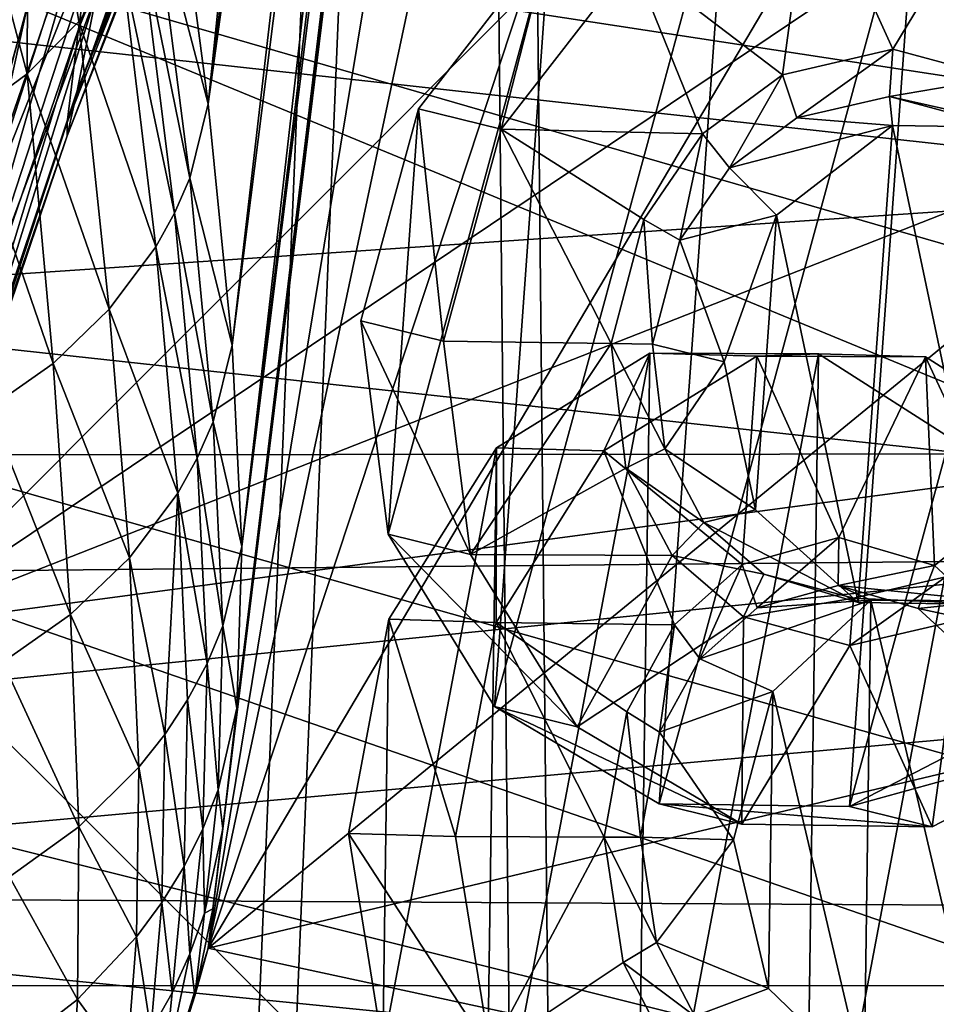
# Model space of a CAD drawing. Header units: metres. Extents: x 0 to 804, y -808 to 0.
# Tile 43 of 105: x 57 to 98, y -335 to -291. Entities that reach past the tile are written whole.
import ezdxf

# ---------------------------------------------------------------- set-up
doc = ezdxf.new("R2010")
doc.units = ezdxf.units.M

msp = doc.modelspace()

# ---------------------------------------------------------------- linework, layer by layer
at = {"layer": 'None'}
for points in [[(91.619003, -120.181267, 1606.41626), (91.638725, -120.020622, 1609.41626), (65.589615, -332.173615, 1607.047974)], [(65.589615, -332.173615, 1607.047974), (91.638725, -120.020622, 1609.41626), (65.802643, -330.438629, 1649.721802)], [(91.638725, -120.020622, 1609.41626), (89.9916, -133.435364, 1660.02124), (65.802643, -330.438629, 1649.721802)], [(65.588158, -332.185455, 1606.41626), (88.442108, -193.731522, 1606.41626), (91.619003, -120.181267, 1606.41626)], [(65.588158, -332.185455, 1606.41626), (91.619003, -120.181267, 1606.41626), (65.589615, -332.173615, 1607.047974)], [(65.802643, -330.438629, 1649.721802), (89.9916, -133.435364, 1660.02124), (66.240631, -326.871552, 1692.280273)], [(89.9916, -133.435364, 1660.02124), (88.020485, -149.486023, 1709.869995), (66.240631, -326.871552, 1692.280273)], [(66.240631, -326.871552, 1692.280273), (88.020485, -149.486023, 1709.869995), (66.87394, -321.490814, 1734.645386)], [(88.020485, -149.486023, 1709.869995), (85.449883, -167.974457, 1758.817749), (66.87394, -321.490814, 1734.645386)], [(66.87394, -321.490814, 1734.645386), (85.449883, -167.974457, 1758.817749), (67.091286, -314.305573, 1776.745361)], [(85.449883, -167.974457, 1758.817749), (83.794205, -176.746902, 1783.432007), (67.091286, -314.305573, 1776.745361)], [(67.091286, -314.305573, 1776.745361), (83.794205, -176.746902, 1783.432007), (81.947868, -184.490448, 1808.370605)], [(67.091286, -314.305573, 1776.745361), (81.947868, -184.490448, 1808.370605), (66.658005, -305.329468, 1818.498657)], [(81.947868, -184.490448, 1808.370605), (79.902351, -191.193146, 1833.586426), (66.658005, -305.329468, 1818.498657)], [(66.658005, -305.329468, 1818.498657), (79.902351, -191.193146, 1833.586426), (65.596977, -294.581665, 1859.820068)], [(79.902351, -191.193146, 1833.586426), (77.650642, -196.846008, 1859.035034), (65.596977, -294.581665, 1859.820068)], [(65.588158, -332.185455, 1606.41626), (89.453751, -219.961105, 1606.41626), (88.442108, -193.731522, 1606.41626)], [(65.596977, -294.581665, 1859.820068), (77.650642, -196.846008, 1859.035034), (75.187645, -201.441833, 1884.67041)], [(65.596977, -294.581665, 1859.820068), (75.187645, -201.441833, 1884.67041), (63.936443, -282.08609, 1900.627319)], [(94.044266, -245.970322, 1606.41626), (89.453751, -219.961105, 1606.41626), (65.588158, -332.185455, 1606.41626)], [(102.015549, -270.656982, 1606.41626), (94.044266, -245.970322, 1606.41626), (65.588158, -332.185455, 1606.41626)], [(64.669792, -256.082184, 1140.964233), (54.935501, -294.194824, 1192.263794), (56.563263, -279.8992, 1140.689209)], [(64.669792, -256.082184, 1140.964233), (62.834412, -271.170074, 1192.432861), (54.935501, -294.194824, 1192.263794)], [(60.965748, -283.143341, 1244.684326), (69.760773, -261.132843, 1244.80603), (59.814461, -291.259888, 1297.666626)], [(69.760773, -261.132843, 1244.80603), (68.440125, -269.637482, 1297.796265), (59.814461, -291.259888, 1297.666626)], [(97.927361, -271.441162, 2021.094849), (51.507221, -268.349792, 2028.815063), (51.507225, -317.873322, 2035.084595)], [(59.814461, -291.259888, 1297.666626), (68.440125, -269.637482, 1297.796265), (59.316051, -295.41687, 1351.100952)], [(68.440125, -269.637482, 1297.796265), (67.818909, -273.950592, 1351.272095), (59.316051, -295.41687, 1351.100952)], [(65.588158, -332.185455, 1606.41626), (111.226799, -294.831787, 1606.41626), (102.015549, -270.656982, 1606.41626)], [(62.834412, -271.170074, 1192.432861), (53.276703, -305.547058, 1244.562744), (54.935501, -294.194824, 1192.263794)], [(60.965748, -283.143341, 1244.684326), (53.276703, -305.547058, 1244.562744), (62.834412, -271.170074, 1192.432861)], [(101.279259, -284.440308, 2022.353271), (97.927361, -271.441162, 2021.094849), (51.507225, -317.873322, 2035.084595)], [(67.765442, -274.529907, 1378.093018), (68.209251, -272.357849, 1404.821655), (59.761429, -294.014008, 1404.606323)], [(68.209251, -272.357849, 1404.821655), (60.635803, -289.623535, 1431.048828), (59.761429, -294.014008, 1404.606323)], [(59.316051, -295.41687, 1351.100952), (67.818909, -273.950592, 1351.272095), (59.306942, -296.005493, 1377.895752)], [(67.818909, -273.950592, 1351.272095), (67.765442, -274.529907, 1378.093018), (59.306942, -296.005493, 1377.895752)], [(221.249893, -292.019714, 664.00946), (210.566864, -274.40625, 664.00946), (29.769123, -288.846954, 664.00946)], [(59.306942, -296.005493, 1377.895752), (67.765442, -274.529907, 1378.093018), (59.761429, -294.014008, 1404.606323)], [(61.681568, -284.071747, 1457.278442), (62.887146, -276.620544, 1483.031006), (55.39505, -299.909546, 1482.906982)], [(62.887146, -276.620544, 1483.031006), (57.55209, -290.14447, 1497.011597), (55.39505, -299.909546, 1482.906982)], [(57.524555, -293.251038, 1898.185791), (57.589066, -276.979004, 1938.893311), (54.078239, -280.275604, 1937.036621)], [(59.82383, -290.925018, 1899.10022), (57.589066, -276.979004, 1938.893311), (57.524555, -293.251038, 1898.185791)], [(61.734753, -288.256226, 1899.838501), (57.589066, -276.979004, 1938.893311), (59.82383, -290.925018, 1899.10022)], [(54.078239, -280.275604, 1937.036621), (54.907005, -295.174744, 1897.114868), (57.524555, -293.251038, 1898.185791)], [(40.749649, -284.530243, 1929.577759), (122.50267, -282.308044, 1976.650635), (125.763535, -297.528656, 1979.861694)], [(65.596977, -294.581665, 1859.820068), (63.936443, -282.08609, 1900.627319), (63.155785, -285.289154, 1900.368164)], [(59.814461, -291.259888, 1297.666626), (52.2841, -313.266785, 1297.537109), (60.965748, -283.143341, 1244.684326)], [(52.2841, -313.266785, 1297.537109), (53.276703, -305.547058, 1244.562744), (60.965748, -283.143341, 1244.684326)], [(54.242065, -306.833618, 1457.091187), (61.681568, -284.071747, 1457.278442), (55.39505, -299.909546, 1482.906982)], [(60.635803, -289.623535, 1431.048828), (61.681568, -284.071747, 1457.278442), (54.242065, -306.833618, 1457.091187)], [(37.899155, -303.468689, 1929.92688), (40.749649, -284.530243, 1929.577759), (125.763535, -297.528656, 1979.861694)], [(51.507225, -317.873322, 2035.084595), (102.85495, -297.715393, 2023.783569), (101.279259, -284.440308, 2022.353271)], [(64.774025, -297.891174, 1859.547485), (63.155785, -285.289154, 1900.368164), (62.514603, -286.807037, 1900.131958)], [(65.596977, -294.581665, 1859.820068), (63.155785, -285.289154, 1900.368164), (64.774025, -297.891174, 1859.547485)], [(64.090462, -299.461151, 1859.330933), (62.514603, -286.807037, 1900.131958), (61.734753, -288.256226, 1899.838501)], [(64.774025, -297.891174, 1859.547485), (62.514603, -286.807037, 1900.131958), (64.090462, -299.461151, 1859.330933)], [(51.506908, -310.210724, 203.288986), (51.508282, -287.269989, 211.371628), (130.585052, -310.162048, 203.132584)], [(51.508282, -287.269989, 211.371628), (125.512344, -287.226807, 211.254379), (130.585052, -310.162048, 203.132584)], [(63.253597, -300.961761, 1859.075928), (61.734753, -288.256226, 1899.838501), (59.82383, -290.925018, 1899.10022)], [(64.090462, -299.461151, 1859.330933), (61.734753, -288.256226, 1899.838501), (63.253597, -300.961761, 1859.075928)], [(29.769123, -288.846954, 664.00946), (21.542414, -329.835541, 664.00946), (230.5896, -310.950287, 664.00946)], [(221.249893, -292.019714, 664.00946), (29.769123, -288.846954, 664.00946), (230.5896, -310.950287, 664.00946)], [(59.761429, -294.014008, 1404.606323), (60.635803, -289.623535, 1431.048828), (52.387619, -316.036987, 1404.390991)], [(60.635803, -289.623535, 1431.048828), (54.242065, -306.833618, 1457.091187), (52.387619, -316.036987, 1404.390991)], [(55.39505, -299.909546, 1482.906982), (57.55209, -290.14447, 1497.011597), (50.73238, -315.430298, 1491.600952)], [(117.304489, -314.785522, 1547.515747), (50.73238, -315.430298, 1491.600952), (57.55209, -290.14447, 1497.011597)], [(109.492439, -289.850616, 1540.443237), (117.304489, -314.785522, 1547.515747), (57.55209, -290.14447, 1497.011597)], [(61.186302, -303.730164, 1858.447021), (59.82383, -290.925018, 1899.10022), (57.524555, -293.251038, 1898.185791)], [(63.253597, -300.961761, 1859.075928), (59.82383, -290.925018, 1899.10022), (61.186302, -303.730164, 1858.447021)], [(59.316051, -295.41687, 1351.100952), (51.897839, -317.25882, 1350.92981), (59.814461, -291.259888, 1297.666626)], [(51.897839, -317.25882, 1350.92981), (52.2841, -313.266785, 1297.537109), (59.814461, -291.259888, 1297.666626)], [(54.907005, -295.174744, 1897.114868), (58.681091, -306.149628, 1857.669678), (57.524555, -293.251038, 1898.185791)], [(57.524555, -293.251038, 1898.185791), (58.681091, -306.149628, 1857.669678), (61.186302, -303.730164, 1858.447021)], [(59.761429, -294.014008, 1404.606323), (52.387619, -316.036987, 1404.390991), (59.306942, -296.005493, 1377.895752)], [(66.658005, -305.329468, 1818.498657), (65.596977, -294.581665, 1859.820068), (64.774025, -297.891174, 1859.547485)], [(118.564713, -319.576477, 1606.41626), (111.226799, -294.831787, 1606.41626), (65.588158, -332.185455, 1606.41626)], [(51.927769, -317.852356, 1377.698486), (51.897839, -317.25882, 1350.92981), (59.316051, -295.41687, 1351.100952)], [(59.306942, -296.005493, 1377.895752), (51.927769, -317.852356, 1377.698486), (59.316051, -295.41687, 1351.100952)], [(55.820549, -308.160889, 1856.758423), (58.681091, -306.149628, 1857.669678), (54.907005, -295.174744, 1897.114868)], [(52.387619, -316.036987, 1404.390991), (51.927769, -317.852356, 1377.698486), (59.306942, -296.005493, 1377.895752)], [(37.899155, -303.468689, 1929.92688), (125.763535, -297.528656, 1979.861694), (126.621521, -313.122559, 1982.754639)], [(102.648674, -311.06076, 2025.353882), (102.85495, -297.715393, 2023.783569), (51.507225, -317.873322, 2035.084595)], [(65.812973, -308.747192, 1818.193359), (64.774025, -297.891174, 1859.547485), (64.090462, -299.461151, 1859.330933)], [(66.658005, -305.329468, 1818.498657), (64.774025, -297.891174, 1859.547485), (65.812973, -308.747192, 1818.193359)], [(65.109337, -310.371826, 1817.991577), (64.090462, -299.461151, 1859.330933), (63.253597, -300.961761, 1859.075928)], [(65.812973, -308.747192, 1818.193359), (64.090462, -299.461151, 1859.330933), (65.109337, -310.371826, 1817.991577)], [(64.243782, -311.927643, 1817.773682), (63.253597, -300.961761, 1859.075928), (61.186302, -303.730164, 1858.447021)], [(65.109337, -310.371826, 1817.991577), (63.253597, -300.961761, 1859.075928), (64.243782, -311.927643, 1817.773682)], [(35.377693, -322.364014, 1931.973755), (37.899155, -303.468689, 1929.92688), (126.621521, -313.122559, 1982.754639)], [(58.681091, -306.149628, 1857.669678), (62.089844, -314.806335, 1817.254761), (61.186302, -303.730164, 1858.447021)], [(61.186302, -303.730164, 1858.447021), (62.089844, -314.806335, 1817.254761), (64.243782, -311.927643, 1817.773682)], [(67.091286, -314.305573, 1776.745361), (66.658005, -305.329468, 1818.498657), (65.812973, -308.747192, 1818.193359)], [(58.681091, -306.149628, 1857.669678), (55.820549, -308.160889, 1856.758423), (59.459244, -317.333099, 1816.61499)], [(62.089844, -314.806335, 1817.254761), (58.681091, -306.149628, 1857.669678), (59.459244, -317.333099, 1816.61499)], [(59.459244, -317.333099, 1816.61499), (55.820549, -308.160889, 1856.758423), (56.440907, -319.449127, 1815.86438)], [(66.243179, -317.833679, 1776.397827), (65.812973, -308.747192, 1818.193359), (65.109337, -310.371826, 1817.991577)], [(67.091286, -314.305573, 1776.745361), (65.812973, -308.747192, 1818.193359), (66.243179, -317.833679, 1776.397827)], [(51.505402, -333.866058, 196.842499), (51.506908, -310.210724, 203.288986), (134.651291, -333.839661, 196.71907)], [(51.506908, -310.210724, 203.288986), (130.585052, -310.162048, 203.132584), (134.651291, -333.839661, 196.71907)], [(65.540863, -319.515808, 1776.207886), (65.109337, -310.371826, 1817.991577), (64.243782, -311.927643, 1817.773682)], [(66.243179, -317.833679, 1776.397827), (65.109337, -310.371826, 1817.991577), (65.540863, -319.515808, 1776.207886)], [(230.5896, -310.950287, 664.00946), (21.542414, -329.835541, 664.00946), (238.372696, -331.048981, 664.00946)], [(98.380005, -364.647919, 2030.431641), (102.648674, -311.06076, 2025.353882), (51.507225, -317.873322, 2035.084595)], [(62.089844, -314.806335, 1817.254761), (63.657608, -322.671204, 1775.832397), (64.243782, -311.927643, 1817.773682)], [(63.657608, -322.671204, 1775.832397), (64.674301, -321.130768, 1776.026245), (64.243782, -311.927643, 1817.773682)], [(64.243782, -311.927643, 1817.773682), (64.674301, -321.130768, 1776.026245), (65.540863, -319.515808, 1776.207886)], [(35.377693, -322.364014, 1931.973755), (126.621521, -313.122559, 1982.754639), (123.580978, -344.390259, 1987.365723)], [(66.87394, -321.490814, 1734.645386), (67.091286, -314.305573, 1776.745361), (66.243179, -317.833679, 1776.397827)], [(117.304489, -314.785522, 1547.515747), (123.201004, -340.560608, 1553.07605), (50.73238, -315.430298, 1491.600952)], [(59.459244, -317.333099, 1816.61499), (62.503632, -324.130341, 1775.616333), (62.089844, -314.806335, 1817.254761)], [(62.503632, -324.130341, 1775.616333), (63.657608, -322.671204, 1775.832397), (62.089844, -314.806335, 1817.254761)], [(123.201004, -340.560608, 1553.07605), (44.751545, -341.58139, 1487.285645), (50.73238, -315.430298, 1491.600952)], [(56.440907, -319.449127, 1815.86438), (59.83065, -326.777863, 1775.112915), (59.459244, -317.333099, 1816.61499)], [(59.83065, -326.777863, 1775.112915), (62.503632, -324.130341, 1775.616333), (59.459244, -317.333099, 1816.61499)], [(66.040413, -325.131836, 1734.255615), (66.243179, -317.833679, 1776.397827), (65.540863, -319.515808, 1776.207886)], [(66.87394, -321.490814, 1734.645386), (66.243179, -317.833679, 1776.397827), (66.040413, -325.131836, 1734.255615)], [(98.380005, -364.647919, 2030.431641), (51.507225, -317.873322, 2035.084595), (51.507233, -367.649658, 2038.852661)], [(56.743958, -329.014557, 1774.521606), (59.83065, -326.777863, 1775.112915), (56.440907, -319.449127, 1815.86438)], [(64.674301, -321.130768, 1776.026245), (65.359734, -326.874451, 1734.077026), (65.540863, -319.515808, 1776.207886)], [(65.540863, -319.515808, 1776.207886), (65.359734, -326.874451, 1734.077026), (66.040413, -325.131836, 1734.255615)], [(123.961349, -344.767059, 1606.41626), (118.564713, -319.576477, 1606.41626), (65.588158, -332.185455, 1606.41626)], [(64.518951, -328.55249, 1733.930664), (64.674301, -321.130768, 1776.026245), (63.657608, -322.671204, 1775.832397)], [(64.674301, -321.130768, 1776.026245), (64.518951, -328.55249, 1733.930664), (65.359734, -326.874451, 1734.077026)], [(66.240631, -326.871552, 1692.280273), (66.87394, -321.490814, 1734.645386), (66.040413, -325.131836, 1734.255615)], [(31.526579, -360.235809, 1936.700195), (35.377693, -322.364014, 1931.973755), (123.580978, -344.390259, 1987.365723)], [(63.529182, -330.157959, 1733.785889), (63.657608, -322.671204, 1775.832397), (62.503632, -324.130341, 1775.616333)], [(64.518951, -328.55249, 1733.930664), (63.657608, -322.671204, 1775.832397), (63.529182, -330.157959, 1733.785889)], [(62.40102, -331.683289, 1733.627197), (62.503632, -324.130341, 1775.616333), (59.83065, -326.777863, 1775.112915)], [(63.529182, -330.157959, 1733.785889), (62.503632, -324.130341, 1775.616333), (62.40102, -331.683289, 1733.627197)], [(65.359734, -326.874451, 1734.077026), (65.43058, -330.628265, 1691.851929), (66.040413, -325.131836, 1734.255615)], [(66.040413, -325.131836, 1734.255615), (65.43058, -330.628265, 1691.851929), (66.240631, -326.871552, 1692.280273)], [(59.83065, -326.777863, 1775.112915), (56.743958, -329.014557, 1774.521606), (59.770374, -334.464355, 1733.256958)], [(59.770374, -334.464355, 1733.256958), (62.40102, -331.683289, 1733.627197), (59.83065, -326.777863, 1775.112915)], [(64.518951, -328.55249, 1733.930664), (64.782097, -332.434387, 1691.684448), (65.359734, -326.874451, 1734.077026)], [(65.359734, -326.874451, 1734.077026), (64.782097, -332.434387, 1691.684448), (65.43058, -330.628265, 1691.851929)], [(65.43058, -330.628265, 1691.851929), (65.802643, -330.438629, 1649.721802), (66.240631, -326.871552, 1692.280273)], [(63.98156, -334.179413, 1691.571411), (64.518951, -328.55249, 1733.930664), (63.529182, -330.157959, 1733.785889)], [(63.98156, -334.179413, 1691.571411), (64.782097, -332.434387, 1691.684448), (64.518951, -328.55249, 1733.930664)], [(56.743958, -329.014557, 1774.521606), (56.708183, -336.835907, 1732.821045), (59.770374, -334.464355, 1733.256958)], [(21.542414, -329.835541, 664.00946), (18.532497, -371.53363, 664.009521), (248.535889, -373.943481, 664.00946)], [(21.542414, -329.835541, 664.00946), (244.407791, -352.123718, 664.00946), (238.372696, -331.048981, 664.00946)], [(244.407791, -352.123718, 664.00946), (21.542414, -329.835541, 664.00946), (248.535889, -373.943481, 664.00946)], [(63.036797, -335.854431, 1691.473389), (63.529182, -330.157959, 1733.785889), (62.40102, -331.683289, 1733.627197)], [(63.98156, -334.179413, 1691.571411), (63.529182, -330.157959, 1733.785889), (63.036797, -335.854431, 1691.473389)], [(65.589615, -332.173615, 1607.047974), (65.802643, -330.438629, 1649.721802), (65.004776, -334.314148, 1649.272217)], [(65.004776, -334.314148, 1649.272217), (65.802643, -330.438629, 1649.721802), (65.43058, -330.628265, 1691.851929)], [(64.782097, -332.434387, 1691.684448), (65.004776, -334.314148, 1649.272217), (65.43058, -330.628265, 1691.851929)], [(61.955776, -337.451141, 1691.369629), (62.40102, -331.683289, 1733.627197), (59.770374, -334.464355, 1733.256958)], [(63.036797, -335.854431, 1691.473389), (62.40102, -331.683289, 1733.627197), (61.955776, -337.451141, 1691.369629)], [(123.961349, -344.767059, 1606.41626), (65.588158, -332.185455, 1606.41626), (62.734837, -341.381683, 1606.41626)], [(65.588158, -332.185455, 1606.41626), (65.004776, -334.314148, 1649.272217), (62.734837, -341.381683, 1606.41626)], [(65.588158, -332.185455, 1606.41626), (65.589615, -332.173615, 1607.047974), (65.004776, -334.314148, 1649.272217)], [(65.004776, -334.314148, 1649.272217), (64.782097, -332.434387, 1691.684448), (63.60133, -338.002533, 1649.039551)], [(64.782097, -332.434387, 1691.684448), (63.98156, -334.179413, 1691.571411), (63.60133, -338.002533, 1649.039551)], [(51.505123, -358.106781, 192.135345), (51.505402, -333.866058, 196.842499), (137.623352, -358.098541, 192.082504)], [(51.505402, -333.866058, 196.842499), (134.651291, -333.839661, 196.71907), (137.623352, -358.098541, 192.082504)], [(59.770374, -334.464355, 1733.256958), (56.708183, -336.835907, 1732.821045), (59.418037, -340.377441, 1691.127808)], [(59.418037, -340.377441, 1691.127808), (61.955776, -337.451141, 1691.369629), (59.770374, -334.464355, 1733.256958)], [(65.004776, -334.314148, 1649.272217), (63.60133, -338.002533, 1649.039551), (62.734837, -341.381683, 1606.41626)], [(63.60133, -338.002533, 1649.039551), (63.98156, -334.179413, 1691.571411), (63.036797, -335.854431, 1691.473389)]]:
    msp.add_3dface(points, dxfattribs=at)
at = {"layer": 'None012311'}
for points in [[(78.546486, -118.575203, 117.953323), (52.504356, -59.607479, 163.059708), (52.504345, -744.686096, 163.059708)], [(50.772308, -61.568432, 160.059708), (76.834984, -120.582596, 114.917824), (50.772308, -742.989197, 160.059708)], [(84.22982, -682.522278, 108.109589), (78.546486, -118.575203, 117.953323), (52.504345, -744.686096, 163.059708)], [(78.546486, -118.575203, 117.953323), (402.01651, -605.043579, 109.461983), (725.485901, -118.575211, 117.953323)], [(84.22982, -682.522278, 108.109589), (355.943726, -624.124634, 109.128922), (78.546486, -118.575203, 117.953323)], [(355.943726, -624.124634, 109.128922), (367.6427, -614.846802, 109.290871), (78.546486, -118.575203, 117.953323)], [(78.546486, -118.575203, 117.953323), (367.6427, -614.846802, 109.290871), (378.033203, -609.617432, 109.382149)], [(378.033203, -609.617432, 109.382149), (390.160004, -606.131226, 109.443001), (78.546486, -118.575203, 117.953323)], [(390.160004, -606.131226, 109.443001), (402.01651, -605.043579, 109.461983), (78.546486, -118.575203, 117.953323)], [(76.834984, -120.582596, 114.917824), (82.481255, -680.857727, 105.138191), (50.772308, -742.989197, 160.059708)], [(377.245544, -607.575745, 106.417328), (366.514679, -612.976318, 106.323059), (76.834984, -120.582596, 114.917824)], [(366.514679, -612.976318, 106.323059), (354.430603, -622.559387, 106.155792), (76.834984, -120.582596, 114.917824)], [(76.834984, -120.582596, 114.917824), (354.430603, -622.559387, 106.155792), (82.481255, -680.857727, 105.138191)], [(76.834984, -120.582596, 114.917824), (727.197449, -120.582596, 114.917824), (402.01651, -602.851624, 106.499786)], [(402.01651, -602.851624, 106.499786), (389.77063, -603.975037, 106.480179), (76.834984, -120.582596, 114.917824)], [(389.77063, -603.975037, 106.480179), (377.245544, -607.575745, 106.417328), (76.834984, -120.582596, 114.917824)]]:
    msp.add_3dface(points, dxfattribs=at)
at = {"layer": 'None012334'}
for points in [[(85.267426, -305.68454, 1522.749756), (77.948563, -344.298798, 1517.56189), (84.655724, -348.573853, 1523.271606)], [(85.267426, -305.68454, 1522.749756), (78.43911, -309.904266, 1517.143433), (77.948563, -344.298798, 1517.56189)], [(83.213234, -310.04184, 1511.432251), (78.43911, -309.904266, 1517.143433), (85.267426, -305.68454, 1522.749756)], [(90.041557, -305.822144, 1517.038452), (83.213234, -310.04184, 1511.432251), (85.267426, -305.68454, 1522.749756)], [(90.041557, -305.822144, 1517.038452), (89.385666, -315.105347, 1516.713867), (83.213234, -310.04184, 1511.432251)], [(92.779053, -305.715271, 1529.029541), (85.267426, -305.68454, 1522.749756), (84.655724, -348.573853, 1523.271606)], [(92.779053, -305.715271, 1529.029541), (84.655724, -348.573853, 1523.271606), (92.167343, -348.604584, 1529.551514)], [(90.041557, -305.822144, 1517.038452), (85.267426, -305.68454, 1522.749756), (92.779053, -305.715271, 1529.029541)], [(93.682304, -313.904968, 1520.276611), (89.385666, -315.105347, 1516.713867), (90.041557, -305.822144, 1517.038452)], [(97.553177, -305.852844, 1523.318359), (90.041557, -305.822144, 1517.038452), (92.779053, -305.715271, 1529.029541)], [(97.553177, -305.852844, 1523.318359), (93.682304, -313.904968, 1520.276611), (90.041557, -305.822144, 1517.038452)], [(99.486214, -309.990326, 1534.739258), (92.779053, -305.715271, 1529.029541), (92.167343, -348.604584, 1529.551514)], [(97.553177, -305.852844, 1523.318359), (92.779053, -305.715271, 1529.029541), (99.486214, -309.990326, 1534.739258)], [(97.944199, -315.14035, 1523.869019), (93.682304, -313.904968, 1520.276611), (97.553177, -305.852844, 1523.318359)], [(104.260338, -310.127899, 1529.027954), (97.944199, -315.14035, 1523.869019), (97.553177, -305.852844, 1523.318359)], [(104.260338, -310.127899, 1529.027954), (97.553177, -305.852844, 1523.318359), (99.486214, -309.990326, 1534.739258)], [(78.43911, -309.904266, 1517.143433), (73.374298, -336.626129, 1513.553345), (77.948563, -344.298798, 1517.56189)], [(78.43911, -309.904266, 1517.143433), (73.64653, -317.538605, 1513.321167), (73.374298, -336.626129, 1513.553345)], [(78.420662, -317.676208, 1507.609863), (73.64653, -317.538605, 1513.321167), (78.43911, -309.904266, 1517.143433)], [(83.213234, -310.04184, 1511.432251), (78.420662, -317.676208, 1507.609863), (78.43911, -309.904266, 1517.143433)], [(83.213234, -310.04184, 1511.432251), (86.368103, -317.793365, 1514.256226), (78.420662, -317.676208, 1507.609863)], [(89.385666, -315.105347, 1516.713867), (86.368103, -317.793365, 1514.256226), (83.213234, -310.04184, 1511.432251)], [(99.486214, -309.990326, 1534.739258), (92.167343, -348.604584, 1529.551514), (98.995667, -344.384857, 1535.157715)], [(100.884743, -317.852722, 1526.392334), (97.944199, -315.14035, 1523.869019), (104.260338, -310.127899, 1529.027954)], [(90.047523, -317.033691, 1517.313599), (89.385666, -315.105347, 1516.713867), (93.682304, -313.904968, 1520.276611)], [(93.651985, -316.029694, 1520.30249), (90.047523, -317.033691, 1517.313599), (93.682304, -313.904968, 1520.276611)], [(93.651985, -316.029694, 1520.30249), (93.682304, -313.904968, 1520.276611), (97.944199, -315.14035, 1523.869019)], [(87.499504, -319.300476, 1515.238281), (86.368103, -317.793365, 1514.256226), (89.385666, -315.105347, 1516.713867)], [(90.047523, -317.033691, 1517.313599), (87.499504, -319.300476, 1515.238281), (89.385666, -315.105347, 1516.713867)], [(97.227386, -317.063049, 1523.316162), (93.651985, -316.029694, 1520.30249), (97.944199, -315.14035, 1523.869019)], [(97.227386, -317.063049, 1523.316162), (97.944199, -315.14035, 1523.869019), (100.884743, -317.852722, 1526.392334)], [(95.11731, -316.693817, 1513.126709), (90.047523, -317.033691, 1517.313599), (93.651985, -316.029694, 1520.30249)], [(100.451195, -316.715637, 1517.585938), (93.651985, -316.029694, 1520.30249), (97.227386, -317.063049, 1523.316162)], [(100.451195, -316.715637, 1517.585938), (95.11731, -316.693817, 1513.126709), (93.651985, -316.029694, 1520.30249)], [(90.047523, -317.033691, 1517.313599), (95.11731, -316.693817, 1513.126709), (87.499504, -319.300476, 1515.238281)], [(95.11731, -316.693817, 1513.126709), (90.743835, -320.761963, 1509.568848), (87.499504, -319.300476, 1515.238281)], [(94.812187, -338.08728, 1513.387085), (90.743835, -320.761963, 1509.568848), (95.11731, -316.693817, 1513.126709)], [(100.146072, -338.1091, 1517.846313), (94.812187, -338.08728, 1513.387085), (95.11731, -316.693817, 1513.126709)], [(100.146072, -338.1091, 1517.846313), (95.11731, -316.693817, 1513.126709), (100.451195, -316.715637, 1517.585938)], [(99.710449, -319.350433, 1525.446899), (100.451195, -316.715637, 1517.585938), (97.227386, -317.063049, 1523.316162)], [(99.710449, -319.350433, 1525.446899), (97.227386, -317.063049, 1523.316162), (100.884743, -317.852722, 1526.392334)], [(76.613045, -327.213135, 1506.328613), (71.838921, -327.075531, 1512.039795), (73.64653, -317.538605, 1513.321167)], [(73.64653, -317.538605, 1513.321167), (71.838921, -327.075531, 1512.039795), (73.374298, -336.626129, 1513.553345)], [(78.420662, -317.676208, 1507.609863), (76.613045, -327.213135, 1506.328613), (73.64653, -317.538605, 1513.321167)], [(83.2267, -327.240173, 1511.857788), (76.613045, -327.213135, 1506.328613), (78.420662, -317.676208, 1507.609863)], [(86.368103, -317.793365, 1514.256226), (84.240761, -321.667236, 1512.571167), (78.420662, -317.676208, 1507.609863)], [(78.420662, -317.676208, 1507.609863), (84.240761, -321.667236, 1512.571167), (83.2267, -327.240173, 1511.857788)], [(85.705452, -322.571625, 1513.817383), (84.240761, -321.667236, 1512.571167), (86.368103, -317.793365, 1514.256226)], [(87.499504, -319.300476, 1515.238281), (85.705452, -322.571625, 1513.817383), (86.368103, -317.793365, 1514.256226)], [(87.499504, -319.300476, 1515.238281), (90.743835, -320.761963, 1509.568848), (85.705452, -322.571625, 1513.817383)], [(90.743835, -320.761963, 1509.568848), (88.997246, -327.36615, 1508.267944), (85.705452, -322.571625, 1513.817383)], [(90.555252, -333.983856, 1509.729736), (88.997246, -327.36615, 1508.267944), (90.743835, -320.761963, 1509.568848)], [(94.812187, -338.08728, 1513.387085), (90.555252, -333.983856, 1509.729736), (90.743835, -320.761963, 1509.568848)], [(84.857056, -327.246826, 1513.220825), (83.2267, -327.240173, 1511.857788), (84.240761, -321.667236, 1512.571167)], [(85.705452, -322.571625, 1513.817383), (84.857056, -327.246826, 1513.220825), (84.240761, -321.667236, 1512.571167)], [(85.705452, -322.571625, 1513.817383), (88.997246, -327.36615, 1508.267944), (84.857056, -327.246826, 1513.220825)], [(73.374298, -336.626129, 1513.553345), (71.838921, -327.075531, 1512.039795), (78.148422, -336.763733, 1507.842163)], [(71.838921, -327.075531, 1512.039795), (76.613045, -327.213135, 1506.328613), (78.148422, -336.763733, 1507.842163)], [(78.148422, -336.763733, 1507.842163), (76.613045, -327.213135, 1506.328613), (83.2267, -327.240173, 1511.857788)], [(84.081688, -332.82077, 1512.706909), (78.148422, -336.763733, 1507.842163), (83.2267, -327.240173, 1511.857788)], [(84.081688, -332.82077, 1512.706909), (83.2267, -327.240173, 1511.857788), (85.571999, -331.928467, 1513.931274)], [(83.2267, -327.240173, 1511.857788), (84.857056, -327.246826, 1513.220825), (85.571999, -331.928467, 1513.931274)], [(85.571999, -331.928467, 1513.931274), (84.857056, -327.246826, 1513.220825), (88.997246, -327.36615, 1508.267944)], [(90.555252, -333.983856, 1509.729736), (85.571999, -331.928467, 1513.931274), (88.997246, -327.36615, 1508.267944)], [(84.081688, -332.82077, 1512.706909), (85.571999, -331.928467, 1513.931274), (87.272545, -335.213867, 1515.431885)], [(87.272545, -335.213867, 1515.431885), (85.571999, -331.928467, 1513.931274), (90.555252, -333.983856, 1509.729736)], [(78.148422, -336.763733, 1507.842163), (84.081688, -332.82077, 1512.706909), (86.098282, -336.711548, 1514.486328)], [(86.098282, -336.711548, 1514.486328), (84.081688, -332.82077, 1512.706909), (87.272545, -335.213867, 1515.431885)], [(94.812187, -338.08728, 1513.387085), (87.272545, -335.213867, 1515.431885), (90.555252, -333.983856, 1509.729736)]]:
    msp.add_3dface(points, dxfattribs=at)
at = {"layer": 'None012335'}
for points in [[(88.747932, -283.178223, 1957.867065), (78.346588, -321.427673, 1957.293945), (85.685295, -325.753693, 1962.120117)], [(88.747932, -283.178223, 1957.867065), (80.802635, -287.284821, 1953.883301), (78.346588, -321.427673, 1957.293945)], [(97.229919, -283.299957, 1962.756226), (88.747932, -283.178223, 1957.867065), (85.685295, -325.753693, 1962.120117)], [(97.229919, -283.299957, 1962.756226), (85.685295, -325.753693, 1962.120117), (94.16729, -325.875427, 1967.009155)], [(104.568634, -287.625946, 1967.582275), (97.229919, -283.299957, 1962.756226), (94.16729, -325.875427, 1967.009155)], [(92.428596, -284.083099, 1951.458984), (91.174477, -293.292023, 1952.039063), (84.483299, -288.189697, 1947.475342)], [(96.093513, -292.152405, 1954.703613), (91.174477, -293.292023, 1952.039063), (92.428596, -284.083099, 1951.458984)], [(100.910591, -284.204865, 1956.348145), (96.093513, -292.152405, 1954.703613), (92.428596, -284.083099, 1951.458984)], [(100.838615, -293.430756, 1957.609619), (96.093513, -292.152405, 1954.703613), (100.910591, -284.204865, 1956.348145)], [(80.802635, -287.284821, 1953.883301), (73.604675, -313.754272, 1953.486816), (78.346588, -321.427673, 1957.293945)], [(80.802635, -287.284821, 1953.883301), (74.967674, -294.806396, 1951.593994), (73.604675, -313.754272, 1953.486816)], [(78.648346, -295.711304, 1945.185913), (74.967674, -294.806396, 1951.593994), (80.802635, -287.284821, 1953.883301)], [(84.483299, -288.189697, 1947.475342), (78.648346, -295.711304, 1945.185913), (80.802635, -287.284821, 1953.883301)], [(104.568634, -287.625946, 1967.582275), (94.16729, -325.875427, 1967.009155), (102.112587, -321.768829, 1970.99292)], [(84.483299, -288.189697, 1947.475342), (87.617767, -295.924194, 1950.36792), (78.648346, -295.711304, 1945.185913)], [(91.174477, -293.292023, 1952.039063), (87.617767, -295.924194, 1950.36792), (84.483299, -288.189697, 1947.475342)], [(91.815353, -295.21463, 1952.678711), (91.174477, -293.292023, 1952.039063), (96.093513, -292.152405, 1954.703613)], [(95.94178, -294.261566, 1954.914307), (91.815353, -295.21463, 1952.678711), (96.093513, -292.152405, 1954.703613)], [(95.94178, -294.261566, 1954.914307), (96.093513, -292.152405, 1954.703613), (100.838615, -293.430756, 1957.609619)], [(88.812248, -297.434265, 1951.267212), (87.617767, -295.924194, 1950.36792), (91.174477, -293.292023, 1952.039063)], [(91.815353, -295.21463, 1952.678711), (88.812248, -297.434265, 1951.267212), (91.174477, -293.292023, 1952.039063)], [(99.922722, -295.330994, 1957.351929), (95.94178, -294.261566, 1954.914307), (100.838615, -293.430756, 1957.609619)], [(96.082558, -295.554749, 1947.676392), (91.815353, -295.21463, 1952.678711), (95.94178, -294.261566, 1954.914307)], [(102.105484, -295.641205, 1951.148071), (95.94178, -294.261566, 1954.914307), (99.922722, -295.330994, 1957.351929)], [(102.105484, -295.641205, 1951.148071), (96.082558, -295.554749, 1947.676392), (95.94178, -294.261566, 1954.914307)], [(76.079422, -305.158142, 1945.044434), (72.398758, -304.253235, 1951.452393), (74.967674, -294.806396, 1951.593994)], [(74.967674, -294.806396, 1951.593994), (72.398758, -304.253235, 1951.452393), (73.604675, -313.754272, 1953.486816)], [(78.648346, -295.711304, 1945.185913), (76.079422, -305.158142, 1945.044434), (74.967674, -294.806396, 1951.593994)], [(91.815353, -295.21463, 1952.678711), (96.082558, -295.554749, 1947.676392), (88.812248, -297.434265, 1951.267212)], [(83.547432, -305.26532, 1949.348999), (76.079422, -305.158142, 1945.044434), (78.648346, -295.711304, 1945.185913)], [(87.617767, -295.924194, 1950.36792), (85.000908, -299.744507, 1949.404297), (78.648346, -295.711304, 1945.185913)], [(78.648346, -295.711304, 1945.185913), (85.000908, -299.744507, 1949.404297), (83.547432, -305.26532, 1949.348999)], [(86.605133, -300.660248, 1950.455078), (85.000908, -299.744507, 1949.404297), (87.617767, -295.924194, 1950.36792)], [(88.812248, -297.434265, 1951.267212), (86.605133, -300.660248, 1950.455078), (87.617767, -295.924194, 1950.36792)], [(96.082558, -295.554749, 1947.676392), (90.918152, -299.54071, 1945.272949), (88.812248, -297.434265, 1951.267212)], [(94.554893, -316.791687, 1949.797852), (90.918152, -299.54071, 1945.272949), (96.082558, -295.554749, 1947.676392)], [(100.57782, -316.878143, 1953.269531), (94.554893, -316.791687, 1949.797852), (96.082558, -295.554749, 1947.676392)], [(100.57782, -316.878143, 1953.269531), (96.082558, -295.554749, 1947.676392), (102.105484, -295.641205, 1951.148071)], [(88.812248, -297.434265, 1951.267212), (90.918152, -299.54071, 1945.272949), (86.605133, -300.660248, 1950.455078)], [(85.388405, -305.291748, 1950.410156), (83.547432, -305.26532, 1949.348999), (85.000908, -299.744507, 1949.404297)], [(86.605133, -300.660248, 1950.455078), (85.388405, -305.291748, 1950.410156), (85.000908, -299.744507, 1949.404297)], [(90.918152, -299.54071, 1945.272949), (88.580338, -306.076477, 1944.853027), (86.605133, -300.660248, 1950.455078)], [(89.974007, -312.665833, 1946.584106), (88.580338, -306.076477, 1944.853027), (90.918152, -299.54071, 1945.272949)], [(94.554893, -316.791687, 1949.797852), (89.974007, -312.665833, 1946.584106), (90.918152, -299.54071, 1945.272949)], [(86.605133, -300.660248, 1950.455078), (88.580338, -306.076477, 1944.853027), (85.388405, -305.291748, 1950.410156)], [(73.604675, -313.754272, 1953.486816), (72.398758, -304.253235, 1951.452393), (77.285339, -314.659149, 1947.078735)], [(72.398758, -304.253235, 1951.452393), (76.079422, -305.158142, 1945.044434), (77.285339, -314.659149, 1947.078735)], [(77.285339, -314.659149, 1947.078735), (76.079422, -305.158142, 1945.044434), (83.547432, -305.26532, 1949.348999)], [(84.20446, -310.816437, 1950.510254), (77.285339, -314.659149, 1947.078735), (83.547432, -305.26532, 1949.348999)], [(84.20446, -310.816437, 1950.510254), (83.547432, -305.26532, 1949.348999), (85.936981, -309.948608, 1951.382935)], [(83.547432, -305.26532, 1949.348999), (85.388405, -305.291748, 1950.410156), (85.936981, -309.948608, 1951.382935)], [(85.936981, -309.948608, 1951.382935), (85.388405, -305.291748, 1950.410156), (88.580338, -306.076477, 1944.853027)], [(89.974007, -312.665833, 1946.584106), (85.936981, -309.948608, 1951.382935), (88.580338, -306.076477, 1944.853027)], [(84.20446, -310.816437, 1950.510254), (85.936981, -309.948608, 1951.382935), (87.675903, -313.231232, 1952.845215)], [(87.675903, -313.231232, 1952.845215), (85.936981, -309.948608, 1951.382935), (89.974007, -312.665833, 1946.584106)], [(77.285339, -314.659149, 1947.078735), (84.20446, -310.816437, 1950.510254), (86.266861, -314.703949, 1952.243896)], [(86.266861, -314.703949, 1952.243896), (84.20446, -310.816437, 1950.510254), (87.675903, -313.231232, 1952.845215)], [(94.554893, -316.791687, 1949.797852), (87.675903, -313.231232, 1952.845215), (89.974007, -312.665833, 1946.584106)], [(86.266861, -314.703949, 1952.243896), (87.675903, -313.231232, 1952.845215), (90.353806, -315.53241, 1954.708374)], [(94.554893, -316.791687, 1949.797852), (90.353806, -315.53241, 1954.708374), (87.675903, -313.231232, 1952.845215)], [(78.346588, -321.427673, 1957.293945), (73.604675, -313.754272, 1953.486816), (82.027252, -322.332581, 1950.885986)], [(73.604675, -313.754272, 1953.486816), (77.285339, -314.659149, 1947.078735), (82.027252, -322.332581, 1950.885986)], [(82.027252, -322.332581, 1950.885986), (77.285339, -314.659149, 1947.078735), (86.266861, -314.703949, 1952.243896)], [(82.027252, -322.332581, 1950.885986), (86.266861, -314.703949, 1952.243896), (89.437935, -317.432678, 1954.450562)], [(89.437935, -317.432678, 1954.450562), (86.266861, -314.703949, 1952.243896), (90.353806, -315.53241, 1954.708374)], [(89.437935, -317.432678, 1954.450562), (90.353806, -315.53241, 1954.708374), (94.334747, -316.601837, 1957.145996)], [(94.334747, -316.601837, 1957.145996), (90.353806, -315.53241, 1954.708374), (94.554893, -316.791687, 1949.797852)], [(99.102074, -317.571411, 1960.021118), (94.183037, -318.710999, 1957.356567), (98.461174, -315.648804, 1959.38147)], [(94.183037, -318.710999, 1957.356567), (94.334747, -316.601837, 1957.145996), (98.461174, -315.648804, 1959.38147)], [(98.461174, -315.648804, 1959.38147), (94.334747, -316.601837, 1957.145996), (100.57782, -316.878143, 1953.269531)], [(94.183037, -318.710999, 1957.356567), (89.437935, -317.432678, 1954.450562), (94.334747, -316.601837, 1957.145996)], [(100.57782, -316.878143, 1953.269531), (94.334747, -316.601837, 1957.145996), (94.554893, -316.791687, 1949.797852)], [(89.365959, -326.658569, 1955.712036), (82.027252, -322.332581, 1950.885986), (89.437935, -317.432678, 1954.450562)], [(89.365959, -326.658569, 1955.712036), (89.437935, -317.432678, 1954.450562), (94.183037, -318.710999, 1957.356567)], [(97.847954, -326.780334, 1960.601196), (94.183037, -318.710999, 1957.356567), (99.102074, -317.571411, 1960.021118)], [(105.793251, -322.673737, 1964.584839), (97.847954, -326.780334, 1960.601196), (99.102074, -317.571411, 1960.021118)], [(97.847954, -326.780334, 1960.601196), (89.365959, -326.658569, 1955.712036), (94.183037, -318.710999, 1957.356567)], [(85.685295, -325.753693, 1962.120117), (78.346588, -321.427673, 1957.293945), (89.365959, -326.658569, 1955.712036)], [(78.346588, -321.427673, 1957.293945), (82.027252, -322.332581, 1950.885986), (89.365959, -326.658569, 1955.712036)], [(102.112587, -321.768829, 1970.99292), (94.16729, -325.875427, 1967.009155), (105.793251, -322.673737, 1964.584839)], [(94.16729, -325.875427, 1967.009155), (97.847954, -326.780334, 1960.601196), (105.793251, -322.673737, 1964.584839)], [(94.16729, -325.875427, 1967.009155), (85.685295, -325.753693, 1962.120117), (97.847954, -326.780334, 1960.601196)], [(85.685295, -325.753693, 1962.120117), (89.365959, -326.658569, 1955.712036), (97.847954, -326.780334, 1960.601196)]]:
    msp.add_3dface(points, dxfattribs=at)

doc.saveas('drawing.dxf')
